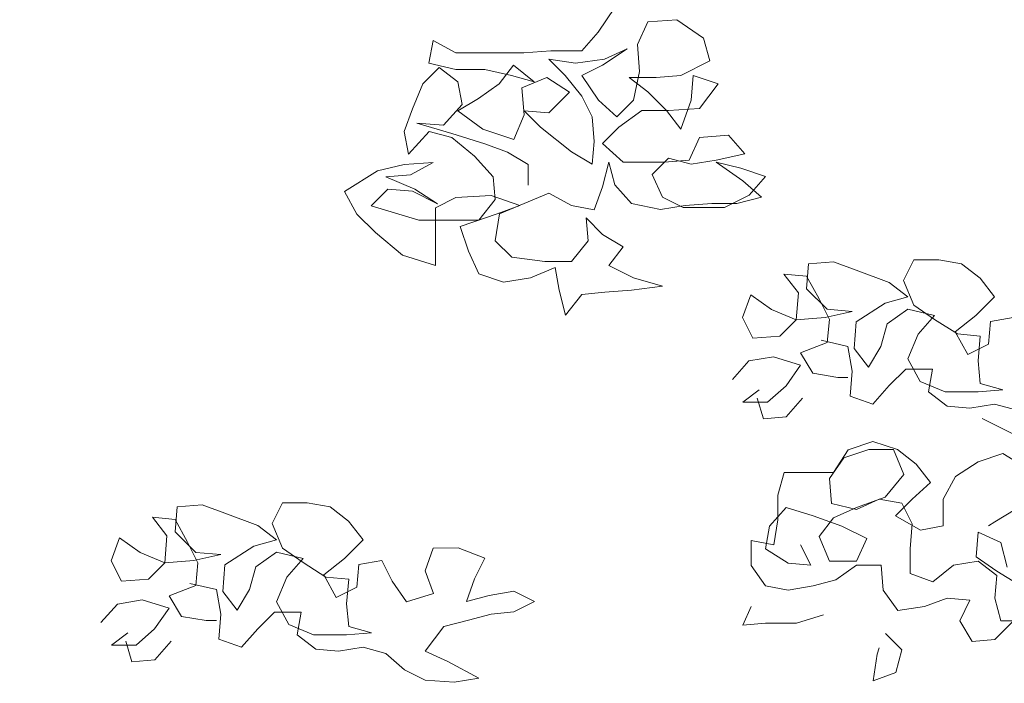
# Model space of a CAD drawing. Header units: millimetres. Extents: x -409347 to -76892, y 286088 to 1850972.
# Tile 100 of 256: x -215860 to -211932, y 569679 to 572327. Entities that reach past the tile are written whole.
import ezdxf

# ---------------------------------------------------------------- set-up
doc = ezdxf.new("R2010")
doc.units = ezdxf.units.MM
doc.linetypes.add('DGN Style 2', pattern=[3.08948, 1.853688, -1.235792])
for name, color, linetype, lineweight in [('a_drzewa', 7, 'Continuous', 0), ('A_P_WAND_BET_A_X', 25, 'Continuous', 0), ('A_P_WAND_BET_V_X', 131, 'DGN Style 2', 0)]:
    doc.layers.add(name, color=color, linetype=linetype, lineweight=lineweight)

msp = doc.modelspace()

# ---------------------------------------------------------------- linework, layer by layer
at = {"layer": 'a_drzewa', "ltscale": 1024}
for p, q in [((-213486.1, 572375.6), (-213551.9, 572276.7)), ((-213395.4, 572227.4), (-213354.3, 572318.1)), ((-213354.3, 572318.1), (-213239, 572326.4)), ((-213239, 572326.4), (-213131.9, 572252.4)), ((-213551.9, 572276.7), (-213617.7, 572202.5)), ((-214210.7, 572243.2), (-214227.1, 572152.6)), ((-214120, 572193.8), (-214210.7, 572243.2)), ((-213387, 572120.4), (-213395.4, 572227.4)), ((-213131.9, 572252.4), (-213107.1, 572161.8)), ((-213848.3, 572194.1), (-214120, 572193.8)), ((-213741.2, 572202.4), (-213848.3, 572194.1)), ((-213617.7, 572202.5), (-213741.2, 572202.4)), ((-213436.5, 572210.9), (-213535.3, 572145)), ((-213527.1, 572169.7), (-213436.5, 572210.9)), ((-214251.7, 572070.2), (-214185.9, 572136.1)), ((-214227.1, 572152.6), (-214120, 572127.9)), ((-214185.9, 572136.1), (-214111.7, 572078.5)), ((-213889.4, 572144.6), (-213947, 572070.5)), ((-213807, 572078.8), (-213889.4, 572144.6)), ((-213683.5, 572103.6), (-213749.4, 572169.5)), ((-213749.4, 572169.5), (-213642.4, 572153.1)), ((-213642.4, 572153.1), (-213527.1, 572169.7)), ((-213535.3, 572145), (-213617.6, 572103.7)), ((-213107.1, 572161.8), (-213222.3, 572104.1)), ((-214120, 572127.9), (-214004.7, 572128.1)), ((-214004.7, 572128.1), (-213897.6, 572103.4)), ((-213897.6, 572103.4), (-213807, 572078.8)), ((-213617.5, 572021.3), (-213683.5, 572103.6)), ((-213617.6, 572103.7), (-213551.6, 572004.9)), ((-213321.1, 572095.7), (-213428.2, 572095.6)), ((-213428.2, 572095.6), (-213354, 572038.1)), ((-213411.6, 572005.1), (-213387, 572120.4)), ((-213222.3, 572104.1), (-213321.1, 572095.7)), ((-213181, 572005.3), (-213172.9, 572104.1)), ((-213172.9, 572104.1), (-213074, 572071.3)), ((-214292.8, 571971.3), (-214251.7, 572070.2)), ((-214111.7, 572078.5), (-214095.1, 571988)), ((-213947, 572070.5), (-214029.3, 572012.7)), ((-213856.4, 572054.1), (-213757.6, 572095.3)), ((-213757.6, 572095.3), (-213667, 572037.8)), ((-213074, 572071.3), (-213148.1, 571972.4)), ((-213848, 571947), (-213856.4, 572054.1)), ((-213667, 572037.8), (-213749.2, 571955.3)), ((-213576.3, 571939), (-213617.5, 572021.3)), ((-213354, 572038.1), (-213279.8, 571964)), ((-214095.1, 571988), (-214169.2, 571905.6)), ((-214029.3, 572012.7), (-214111.6, 571963.3)), ((-213551.6, 572004.9), (-213477.5, 571939.1)), ((-213477.5, 571939.1), (-213411.6, 572005.1)), ((-213222.1, 571889.9), (-213181, 572005.3)), ((-214325.6, 571880.7), (-214292.8, 571971.3)), ((-214111.6, 571963.3), (-214012.7, 571889.2)), ((-213889.1, 571848.2), (-213848, 571947)), ((-213749.2, 571955.3), (-213848.1, 571963.5)), ((-213848.1, 571963.5), (-213782.1, 571897.7)), ((-213568, 571840.2), (-213576.3, 571939)), ((-213378.7, 571963.9), (-213469.2, 571898)), ((-213271.6, 571964), (-213378.7, 571963.9)), ((-213279.8, 571964), (-213222.1, 571889.9)), ((-213148.1, 571972.4), (-213271.6, 571964)), ((-214169.2, 571905.6), (-214276.2, 571913.7)), ((-214276.2, 571913.7), (-214136.2, 571872.6)), ((-214309.1, 571790.1), (-214325.6, 571880.7)), ((-214226.8, 571880.8), (-214309.1, 571790.1)), ((-214136.2, 571856.2), (-214226.8, 571880.8)), ((-214136.2, 571872.6), (-214004.4, 571831.6)), ((-214012.7, 571889.2), (-213889.1, 571848.2)), ((-213782.1, 571897.7), (-213658.5, 571799)), ((-213469.2, 571898), (-213535, 571832)), ((-213148, 571857.1), (-213032.7, 571865.4)), ((-213032.7, 571865.4), (-212966.7, 571791.4)), ((-214045.5, 571782.1), (-214136.2, 571856.2)), ((-214004.4, 571831.6), (-213913.8, 571798.7)), ((-213576.1, 571749.6), (-213568, 571840.2)), ((-213535, 571832), (-213452.6, 571758)), ((-213189.1, 571766.4), (-213148, 571857.1)), ((-213971.3, 571699.9), (-214045.5, 571782.1)), ((-213913.8, 571798.7), (-213831.4, 571749.4)), ((-213658.5, 571799), (-213576.1, 571749.6)), ((-212966.7, 571791.4), (-213082, 571766.5)), ((-214432.5, 571724.1), (-214325.5, 571748.9)), ((-214325.5, 571748.9), (-214210.2, 571757.3)), ((-214210.2, 571757.3), (-214300.8, 571707.8)), ((-213831.4, 571749.4), (-213831.3, 571667)), ((-213510.2, 571757.9), (-213534.8, 571659.1)), ((-213485.4, 571667.4), (-213510.2, 571757.9)), ((-213452.6, 571758), (-213287.9, 571758.1)), ((-213271.4, 571774.6), (-213337.2, 571708.7)), ((-213287.9, 571758.1), (-213189.1, 571766.4)), ((-213180.8, 571750), (-213271.4, 571774.6)), ((-213082, 571766.5), (-213180.8, 571750)), ((-212983.1, 571733.7), (-213082, 571758.3)), ((-213082, 571758.3), (-212974.9, 571684.3)), ((-214564.2, 571641.7), (-214432.5, 571724.1)), ((-214300.8, 571707.8), (-214399.6, 571699.5)), ((-213337.2, 571708.7), (-213296, 571618.1)), ((-212884.3, 571700.8), (-212983.1, 571733.7)), ((-214399.6, 571699.5), (-214284.2, 571650.2)), ((-213963, 571609.3), (-213971.3, 571699.9)), ((-213419.5, 571593.3), (-213485.4, 571667.4)), ((-212974.9, 571684.3), (-212900.7, 571618.5)), ((-212950.1, 571626.7), (-212884.3, 571700.8)), ((-214514.7, 571551.1), (-214564.2, 571641.7)), ((-214391.3, 571650.1), (-214457.1, 571584.1)), ((-214292.5, 571641.9), (-214391.3, 571650.1)), ((-214193.6, 571592.6), (-214292.5, 571641.9)), ((-214284.2, 571650.2), (-214193.6, 571592.6)), ((-213979.5, 571625.7), (-214119.5, 571617.4)), ((-213864.2, 571584.7), (-213979.5, 571625.7)), ((-213748.9, 571634.2), (-213946.5, 571551.6)), ((-213658.3, 571584.8), (-213748.9, 571634.2)), ((-213534.8, 571659.1), (-213567.7, 571568.5)), ((-213048.9, 571577.2), (-212950.1, 571626.7)), ((-214119.5, 571617.4), (-214201.8, 571576.1)), ((-214028.8, 571526.9), (-213963, 571609.3)), ((-213304.2, 571568.7), (-213419.5, 571593.3)), ((-213205.4, 571585.3), (-213304.2, 571568.7)), ((-213296, 571618.1), (-213213.6, 571577)), ((-213098.3, 571593.6), (-213205.4, 571585.3)), ((-212999.5, 571593.7), (-213098.3, 571593.6)), ((-212900.7, 571618.5), (-212999.5, 571593.7)), ((-214440.6, 571477.1), (-214514.7, 571551.1)), ((-214457.1, 571584.1), (-214267.7, 571526.6)), ((-214201.8, 571576.1), (-214201.6, 571345.5)), ((-214102.9, 571502.1), (-213954.7, 571551.6)), ((-213946.5, 571551.6), (-213962.9, 571444.6)), ((-213954.7, 571551.6), (-213864.2, 571584.7)), ((-213567.7, 571568.5), (-213658.3, 571584.8)), ((-213213.6, 571577), (-213048.9, 571577.2)), ((-214267.7, 571526.6), (-214028.8, 571526.9)), ((-213592.3, 571444.9), (-213600.6, 571535.5)), ((-213600.6, 571535.5), (-213534.7, 571469.7)), ((-214333.4, 571386.6), (-214440.6, 571477.1)), ((-214069.9, 571403.3), (-214102.9, 571502.1)), ((-213534.7, 571469.7), (-213452.3, 571420.3)), ((-213962.9, 571444.6), (-213896.9, 571378.7)), ((-213658.1, 571362.5), (-213592.3, 571444.9)), ((-214028.6, 571312.7), (-214069.9, 571403.3)), ((-213452.3, 571420.3), (-213509.9, 571346.2)), ((-214201.6, 571345.5), (-214333.4, 571386.6)), ((-213896.9, 571378.7), (-213765.2, 571362.4)), ((-213765.2, 571362.4), (-213658.1, 571362.5)), ((-212712.6, 571352.2), (-212720.8, 571253.4)), ((-212613.8, 571360.6), (-212712.6, 571352.2)), ((-212523.2, 571327.7), (-212613.8, 571360.6)), ((-212292.7, 571369.1), (-212333.8, 571286.7)), ((-212193.8, 571369.2), (-212292.7, 571369.1)), ((-212103.2, 571352.8), (-212193.8, 571369.2)), ((-212029.1, 571295.2), (-212103.2, 571352.8)), ((-213929.8, 571279.9), (-214028.6, 571312.7)), ((-213724, 571337.7), (-213822.7, 571296.5)), ((-213707.4, 571247.2), (-213724, 571337.7)), ((-213509.9, 571346.2), (-213411, 571296.8)), ((-212753.7, 571236.9), (-212811.4, 571311)), ((-212811.4, 571311), (-212720.8, 571302.8)), ((-212391.4, 571278.4), (-212523.2, 571327.7)), ((-213822.7, 571296.5), (-213929.8, 571279.9)), ((-213411, 571296.8), (-213295.7, 571264)), ((-212720.8, 571302.8), (-212671.3, 571212.3)), ((-212317.2, 571220.8), (-212391.4, 571278.4)), ((-212333.8, 571286.7), (-212292.5, 571187.9)), ((-211971.4, 571221.2), (-212029.1, 571295.2)), ((-213682.6, 571148.4), (-213707.4, 571247.2)), ((-213526.2, 571239.1), (-213616.8, 571230.8)), ((-213419.2, 571247.4), (-213526.2, 571239.1)), ((-213295.7, 571264), (-213419.2, 571247.4)), ((-212761.9, 571129.8), (-212753.7, 571236.9)), ((-212720.8, 571253.4), (-212638.4, 571171.1)), ((-213616.8, 571230.8), (-213682.6, 571148.4)), ((-212943.1, 571228.5), (-212976, 571137.9)), ((-212860.7, 571170.9), (-212943.1, 571228.5)), ((-212671.3, 571212.3), (-212630.1, 571130)), ((-212523, 571121.8), (-212407.8, 571196.1)), ((-212407.8, 571196.1), (-212317.2, 571220.8)), ((-212045.4, 571147), (-211971.4, 571221.2)), ((-212761.9, 571129.8), (-212860.7, 571170.9)), ((-212539.5, 571163), (-212646.6, 571138.2)), ((-212638.4, 571171.1), (-212539.5, 571163)), ((-212317.2, 571171.4), (-212399.5, 571113.7)), ((-212210.1, 571146.8), (-212317.2, 571171.4)), ((-212292.5, 571187.9), (-212210.1, 571130.3)), ((-212976, 571137.9), (-212934.7, 571055.6)), ((-212827.7, 571063.9), (-212761.9, 571129.8)), ((-212646.6, 571138.2), (-212761.9, 571129.8)), ((-212630.1, 571130), (-212638.2, 571039.4)), ((-212531.2, 571014.8), (-212523, 571121.8)), ((-212399.5, 571113.7), (-212424.1, 571023.1)), ((-212275.9, 571072.6), (-212210.1, 571146.8)), ((-212210.1, 571130.3), (-212119.4, 571072.8)), ((-212127.7, 571081), (-212045.4, 571147)), ((-211987.7, 571122.3), (-211995.9, 571031.7)), ((-211897.2, 571138.9), (-211987.7, 571122.3)), ((-212078.2, 570990.5), (-212127.7, 571081)), ((-212934.7, 571055.6), (-212827.7, 571063.9)), ((-212638.2, 571039.4), (-212745.3, 570998.1)), ((-212663, 571047.6), (-212555.9, 571023)), ((-212317, 570973.8), (-212275.9, 571072.6)), ((-212119.4, 571072.8), (-212028.9, 571064.6)), ((-212028.9, 571064.6), (-212037, 570965.8)), ((-212745.3, 570998.1), (-212695.8, 570915.8)), ((-212555.9, 571023), (-212539.3, 570924.2)), ((-212473.4, 570940.7), (-212531.2, 571014.8)), ((-212424.1, 571023.1), (-212473.4, 570940.7)), ((-211995.9, 571031.7), (-212078.2, 570990.5)), ((-213016.9, 570890.8), (-212951.1, 570965)), ((-212951.1, 570965), (-212852.3, 570981.5)), ((-212852.3, 570981.5), (-212745.2, 570948.7)), ((-212267.5, 570883.2), (-212317, 570973.8)), ((-212037, 570965.8), (-212028.7, 570875.2)), ((-212745.2, 570948.7), (-212802.8, 570866.3)), ((-212539.3, 570924.2), (-212547.5, 570825.3)), ((-212391, 570866.7), (-212325.2, 570932.6)), ((-212325.2, 570932.6), (-212218.1, 570932.7)), ((-212218.1, 570932.7), (-212234.5, 570842.1)), ((-212695.8, 570915.8), (-212596.9, 570899.4)), ((-212596.9, 570899.4), (-212555.8, 570899.4)), ((-212168.7, 570842.2), (-212267.5, 570883.2)), ((-212975.7, 570800.2), (-212909.8, 570849.7)), ((-212802.8, 570866.3), (-212876.8, 570800.3)), ((-212456.8, 570792.5), (-212391, 570866.7)), ((-212234.5, 570842.1), (-212160.4, 570784.5)), ((-212036.9, 570842.3), (-212168.7, 570842.2)), ((-211938.1, 570850.6), (-212036.9, 570842.3)), ((-212028.7, 570875.2), (-211938.1, 570850.6)), ((-212876.8, 570800.3), (-212975.7, 570800.2)), ((-212893.3, 570734.4), (-212918, 570816.8)), ((-212736.9, 570816.9), (-212802.7, 570742.8)), ((-212547.5, 570825.3), (-212456.8, 570792.5)), ((-212160.4, 570784.5), (-212069.8, 570776.4)), ((-212069.8, 570776.4), (-211971, 570792.9)), ((-211971, 570792.9), (-211880.3, 570768.3)), ((-212802.7, 570742.8), (-212893.3, 570734.4)), ((-212020.3, 570735.2), (-211839.1, 570644.8)), ((-212555.5, 570611.2), (-212456.7, 570644.2)), ((-212456.7, 570644.2), (-212357.8, 570611.4)), ((-212613.1, 570520.6), (-212555.5, 570611.2)), ((-212571.9, 570578.3), (-212473.1, 570611.3)), ((-212473.1, 570611.3), (-212374.3, 570611.4)), ((-212374.3, 570611.4), (-212333.1, 570512.6)), ((-212357.8, 570611.4), (-212283.7, 570553.8)), ((-212629.5, 570495.9), (-212571.9, 570578.3)), ((-212036.6, 570562.3), (-211937.8, 570595.3)), ((-211937.8, 570595.3), (-211855.4, 570546)), ((-212283.7, 570553.8), (-212226, 570479.7)), ((-212127.2, 570504.5), (-212036.6, 570562.3)), ((-212835.3, 570429.8), (-212810.7, 570520.4)), ((-212810.7, 570520.4), (-212613.1, 570520.6)), ((-212621.2, 570397), (-212629.5, 570495.9)), ((-212333.1, 570512.6), (-212407.1, 570421.9)), ((-212176.5, 570413.9), (-212127.2, 570504.5)), ((-212226, 570479.7), (-212300, 570413.8)), ((-212835.2, 570331), (-212835.3, 570429.8)), ((-212407.1, 570421.9), (-212522.3, 570380.7)), ((-212431.8, 570413.7), (-212522.3, 570372.4)), ((-212341.2, 570397.3), (-212431.8, 570413.7)), ((-212300, 570413.8), (-212365.8, 570347.9)), ((-212176.4, 570306.9), (-212176.5, 570413.9)), ((-215231.2, 570382.7), (-215239.4, 570283.9)), ((-215132.4, 570391), (-215231.2, 570382.7)), ((-215041.8, 570358.2), (-215132.4, 570391)), ((-214811.2, 570399.5), (-214852.3, 570317.1)), ((-214712.4, 570399.6), (-214811.2, 570399.5)), ((-214621.8, 570383.2), (-214712.4, 570399.6)), ((-214547.6, 570325.7), (-214621.8, 570383.2)), ((-212802.3, 570380.4), (-212868.2, 570306.2)), ((-212695.3, 570347.6), (-212802.3, 570380.4)), ((-212522.3, 570372.4), (-212621.2, 570397)), ((-212522.3, 570380.7), (-212612.9, 570339.4)), ((-212299.9, 570315), (-212341.2, 570397.3)), ((-211888.2, 570373), (-211970.5, 570323.5)), ((-215272.3, 570267.4), (-215330, 570341.4)), ((-215330, 570341.4), (-215239.4, 570333.3)), ((-215239.4, 570333.3), (-215189.9, 570242.7)), ((-214910, 570308.9), (-215041.8, 570358.2)), ((-212851.6, 570232.1), (-212835.2, 570331)), ((-212579.9, 570306.5), (-212695.3, 570347.6)), ((-212612.9, 570339.4), (-212670.5, 570265.2)), ((-212365.8, 570347.9), (-212267, 570290.3)), ((-214835.8, 570251.3), (-214910, 570308.9)), ((-214852.3, 570317.1), (-214811.1, 570218.4)), ((-214489.9, 570251.6), (-214547.6, 570325.7)), ((-212868.2, 570306.2), (-212884.5, 570215.6)), ((-212481.1, 570257.2), (-212579.9, 570306.5)), ((-212308.1, 570216.1), (-212299.9, 570315)), ((-212267, 570290.3), (-212176.4, 570306.9)), ((-211970.5, 570323.5), (-211995.2, 570307)), ((-215461.7, 570258.9), (-215494.5, 570168.3)), ((-215379.3, 570201.4), (-215461.7, 570258.9)), ((-215280.4, 570160.3), (-215272.3, 570267.4)), ((-215239.4, 570283.9), (-215156.9, 570201.6)), ((-214926.4, 570226.5), (-214835.8, 570251.3)), ((-214564, 570177.4), (-214489.9, 570251.6)), ((-212670.5, 570265.2), (-212629.2, 570166.4)), ((-212522.1, 570166.5), (-212481.1, 570257.2)), ((-212036.4, 570282.3), (-212044.5, 570183.4)), ((-211945.7, 570241.2), (-212036.4, 570282.3)), ((-215189.9, 570242.7), (-215148.7, 570160.4)), ((-215041.6, 570152.3), (-214926.4, 570226.5)), ((-214811.1, 570218.4), (-214728.7, 570160.8)), ((-214209.9, 570218.9), (-214242.8, 570128.3)), ((-214111.1, 570219), (-214209.9, 570218.9)), ((-214004, 570177.9), (-214111.1, 570219)), ((-212942.1, 570149.7), (-212942.2, 570248.5)), ((-212942.2, 570248.5), (-212851.6, 570232.1)), ((-212884.5, 570215.6), (-212793.9, 570158.1)), ((-212703.3, 570149.9), (-212744.6, 570232.2)), ((-212308, 570117.3), (-212308.1, 570216.1)), ((-211921, 570142.4), (-211945.7, 570241.2)), ((-215280.4, 570160.3), (-215379.3, 570201.4)), ((-215058.1, 570193.4), (-215165.1, 570168.6)), ((-215156.9, 570201.6), (-215058.1, 570193.4)), ((-214835.8, 570201.9), (-214918.1, 570144.1)), ((-214728.7, 570177.3), (-214835.8, 570201.9)), ((-214794.5, 570103.1), (-214728.7, 570177.3)), ((-214646.3, 570111.5), (-214564, 570177.4)), ((-214045.1, 570095.5), (-214004, 570177.9)), ((-212044.5, 570183.4), (-211962.1, 570125.9)), ((-215494.5, 570168.3), (-215453.3, 570086)), ((-215346.2, 570094.3), (-215280.4, 570160.3)), ((-215165.1, 570168.6), (-215280.4, 570160.3)), ((-215148.7, 570160.4), (-215156.8, 570069.8)), ((-215049.7, 570045.2), (-215041.6, 570152.3)), ((-214918.1, 570144.1), (-214942.7, 570053.5)), ((-214728.7, 570160.8), (-214638, 570103.2)), ((-214506.3, 570152.8), (-214514.5, 570062.2)), ((-214415.7, 570169.3), (-214506.3, 570152.8)), ((-214374.5, 570087), (-214415.7, 570169.3)), ((-212884.4, 570067.4), (-212942.1, 570149.7)), ((-212793.9, 570158.1), (-212703.3, 570149.9)), ((-212629.2, 570166.4), (-212522.1, 570166.5)), ((-212522.1, 570150.1), (-212604.4, 570092.3)), ((-212423.3, 570150.2), (-212522.1, 570150.1)), ((-212415, 570051.3), (-212423.3, 570150.2)), ((-212135.1, 570150.4), (-212217.4, 570084.5)), ((-212036.3, 570167), (-212135.1, 570150.4)), ((-211962.1, 570109.4), (-212036.3, 570167)), ((-215453.3, 570086), (-215346.2, 570094.3)), ((-214835.6, 570004.2), (-214794.5, 570103.1)), ((-214596.8, 570020.9), (-214646.3, 570111.5)), ((-214638, 570103.2), (-214547.4, 570095.1)), ((-214547.4, 570095.1), (-214555.6, 569996.2)), ((-214242.8, 570128.3), (-214209.7, 570037.7)), ((-214077.9, 570004.9), (-214045.1, 570095.5)), ((-212217.4, 570084.5), (-212308, 570117.3)), ((-211970.3, 570018.8), (-211962.1, 570109.4)), ((-211962.1, 570125.9), (-211879.7, 570076.5)), ((-215156.8, 570069.8), (-215263.8, 570028.5)), ((-215181.5, 570078), (-215074.4, 570053.4)), ((-215074.4, 570053.4), (-215057.9, 569954.6)), ((-214942.7, 570053.5), (-214992, 569971.1)), ((-214514.5, 570062.2), (-214596.8, 570020.9)), ((-214316.8, 570004.7), (-214374.5, 570087)), ((-212793.8, 570051), (-212884.4, 570067.4)), ((-212695, 570067.6), (-212793.8, 570051)), ((-212604.4, 570092.3), (-212695, 570067.6)), ((-215263.8, 570028.5), (-215214.3, 569946.2)), ((-214992, 569971.1), (-215049.7, 570045.2)), ((-214209.7, 570037.7), (-214316.8, 570004.7)), ((-213987.4, 570029.7), (-214077.9, 570004.9)), ((-213888.6, 570046.3), (-213987.4, 570029.7)), ((-213806.2, 570005.2), (-213888.6, 570046.3)), ((-212357.3, 569969), (-212415, 570051.3)), ((-212159.7, 570018.6), (-212250.2, 569985.6)), ((-212069.1, 570010.5), (-212159.7, 570018.6)), ((-211945.5, 569928.2), (-211970.3, 570018.8)), ((-215535.5, 569921.2), (-215469.7, 569995.4)), ((-215469.7, 569995.4), (-215370.9, 570012)), ((-215370.9, 570012), (-215263.8, 569979.1)), ((-215263.8, 569979.1), (-215321.4, 569896.7)), ((-214786.1, 569913.7), (-214835.6, 570004.2)), ((-214555.6, 569996.2), (-214547.3, 569905.7)), ((-213888.5, 569963.9), (-213806.2, 570005.2)), ((-212974.9, 569910.8), (-212942, 569985)), ((-212250.2, 569985.6), (-212357.3, 569969)), ((-212110.2, 569928.1), (-212069.1, 570010.5)), ((-215214.3, 569946.2), (-215115.5, 569929.8)), ((-215057.9, 569954.6), (-215066, 569855.8)), ((-214909.6, 569897.1), (-214843.8, 569963)), ((-214843.8, 569963), (-214736.7, 569963.1)), ((-214736.7, 569963.1), (-214753.1, 569872.5)), ((-214069.6, 569930.8), (-213979.1, 569955.6)), ((-213979.1, 569955.6), (-213888.5, 569963.9)), ((-212653.7, 569952.3), (-212760.7, 569919.3)), ((-215321.4, 569896.7), (-215395.4, 569830.8)), ((-215115.5, 569929.8), (-215074.3, 569929.9)), ((-214975.4, 569822.9), (-214909.6, 569897.1)), ((-214687.2, 569872.6), (-214786.1, 569913.7)), ((-214547.3, 569905.7), (-214456.6, 569881)), ((-214242.5, 569807.1), (-214168.4, 569906)), ((-214168.4, 569906), (-214069.6, 569930.8)), ((-212884.3, 569919.1), (-212974.9, 569910.8)), ((-212760.7, 569919.3), (-212884.3, 569919.1)), ((-212060.7, 569845.8), (-212110.2, 569928.1)), ((-211896.1, 569928.3), (-211970.1, 569854.1)), ((-211846.6, 569928.3), (-211945.5, 569928.2)), ((-215494.2, 569830.7), (-215428.4, 569880.2)), ((-214753.1, 569872.5), (-214678.9, 569815)), ((-214555.5, 569872.7), (-214687.2, 569872.6)), ((-214456.6, 569881), (-214555.5, 569872.7)), ((-212406.6, 569878.4), (-212340.6, 569812.6)), ((-215395.4, 569830.8), (-215494.2, 569830.7)), ((-215411.8, 569764.9), (-215436.6, 569847.2)), ((-215255.4, 569847.4), (-215321.2, 569773.2)), ((-215066, 569855.8), (-214975.4, 569822.9)), ((-214588.3, 569806.8), (-214489.5, 569823.4)), ((-214489.5, 569823.4), (-214398.9, 569798.7)), ((-212439.5, 569796), (-212431.2, 569820.7)), ((-211970.1, 569854.1), (-212060.7, 569845.8)), ((-214678.9, 569815), (-214588.3, 569806.8)), ((-214398.9, 569798.7), (-214324.7, 569732.9)), ((-214151.8, 569766), (-214242.5, 569807.1)), ((-212455.8, 569689), (-212439.5, 569796)), ((-212340.6, 569812.6), (-212365.3, 569722)), ((-215321.2, 569773.2), (-215411.8, 569764.9)), ((-214028.2, 569700.3), (-214151.8, 569766)), ((-214324.7, 569732.9), (-214242.4, 569691.8)), ((-214127.1, 569683.7), (-214028.2, 569700.3)), ((-212365.3, 569722), (-212455.8, 569689)), ((-214242.4, 569691.8), (-214127.1, 569683.7))]:
    msp.add_line(p, q, dxfattribs=at)
at = {"layer": 'A_P_WAND_BET_A_X', "ltscale": 0.01}
msp.add_3dface([(-409346.6, 1850971.6), (-87526.5, 1850971.6), (-87526.5, 286087.9), (-409346.6, 286087.9)], dxfattribs=at)
at = {"layer": 'A_P_WAND_BET_V_X'}
msp.add_3dface([(-346399.5, 627361.9), (-346399.5, 492361.9), (-171399.5, 492361.9), (-171399.5, 627361.9)], dxfattribs=at)

doc.saveas('drawing.dxf')
